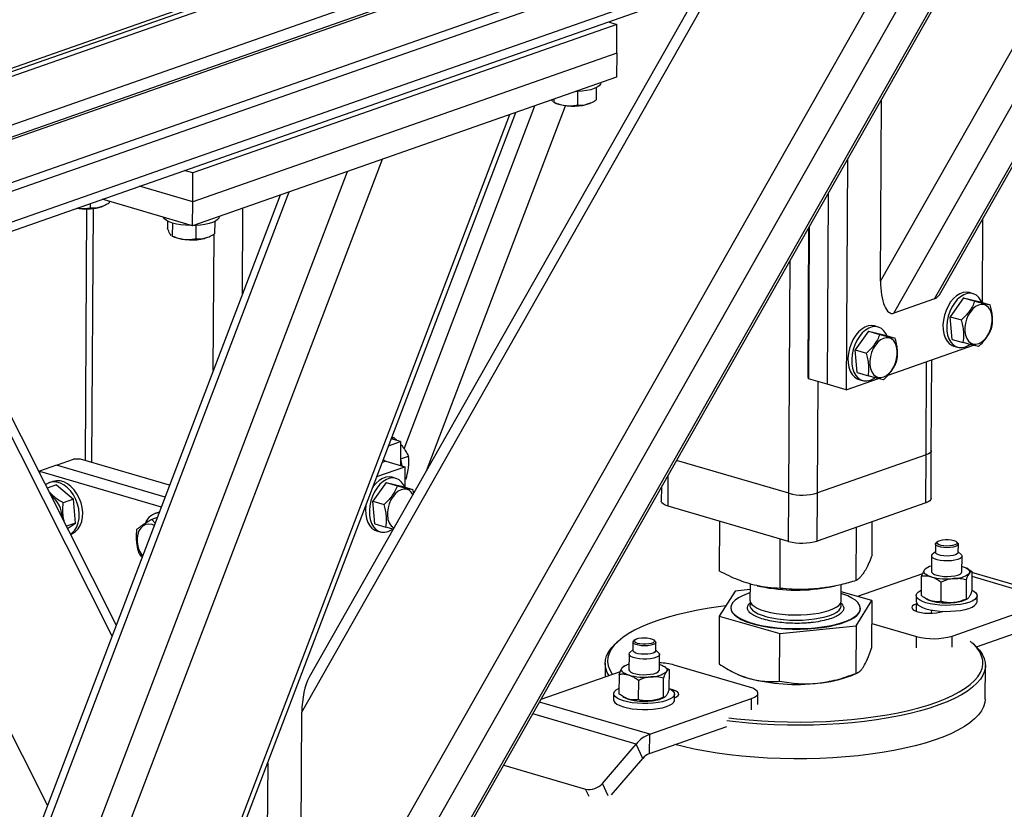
# Model space of a CAD drawing. Header units: millimetres. Extents: x 5 to 589, y 5 to 415.
# Tile 55 of 120: x 373 to 383, y 74 to 82. Entities that reach past the tile are written whole.
import ezdxf

# ---------------------------------------------------------------- set-up
doc = ezdxf.new("R2010")
doc.units = ezdxf.units.MM
doc.layers.add('TRAIT-FORT', color=4, linetype='Continuous', lineweight=25)

msp = doc.modelspace()

# ---------------------------------------------------------------- linework, layer by layer
at = {"layer": 'TRAIT-FORT', "color": 4, "linetype": 'Continuous', "lineweight": 25}
for p, q in [((369.6512, 80.2871), (405.4386, 92.8356)), ((405.6858, 92.8386), (369.6642, 80.2079)), ((407.098, 92.8553), (369.7386, 79.7556)), ((369.651, 80.2516), (405.4384, 92.8001)), ((407.0973, 92.7369), (369.7379, 79.6371)), ((369.7185, 79.6081), (406.7435, 92.5906)), ((369.7162, 79.1818), (406.7411, 92.1643)), ((369.7093, 79.0922), (406.6242, 92.0361)), ((404.3689, 90.9402), (369.5849, 78.7435)), ((369.578, 78.6539), (404.252, 90.812)), ((382.3446, 79.3115), (385.0486, 84.0785)), ((382.282, 79.2479), (385.0155, 84.0669)), ((381.8806, 79.1071), (384.6141, 83.9262)), ((381.7489, 79.4224), (384.2264, 83.7902)), ((376.5596, 72.0978), (382.9351, 83.3374)), ((376.6222, 72.1614), (382.9682, 83.349)), ((376.1583, 71.9571), (382.5337, 83.1967)), ((376.0265, 72.2724), (382.146, 83.0608)), ((376.0428, 75.1701), (380.1145, 82.3484)), ((379.9613, 82.2947), (376.116, 75.5156)), ((379.1497, 81.9555), (374.9689, 80.4895)), ((379.0648, 81.9804), (379.1497, 81.9555)), ((379.1481, 81.6713), (379.1497, 81.9555)), ((379.1481, 81.6713), (374.9673, 80.2053)), ((379.1481, 81.6713), (379.1468, 81.4344)), ((379.1468, 81.4344), (374.966, 79.9685)), ((378.9895, 81.3776), (378.9895, 81.3793)), ((378.7609, 81.2921), (378.7602, 81.1597)), ((378.9462, 81.3306), (378.9456, 81.2103)), ((378.516, 81.1932), (378.5041, 81.2091)), ((378.5232, 81.1883), (378.5496, 81.1764)), ((378.5283, 81.1866), (378.5236, 81.1891)), ((378.5284, 81.2176), (378.5283, 81.1866)), ((378.877, 81.1746), (378.8903, 81.1804)), ((381.7489, 79.4224), (381.7589, 81.2172)), ((371.1983, 62.8398), (378.1511, 81.0853)), ((371.199, 62.9697), (378.0948, 81.0656)), ((377.0521, 77.7685), (378.3415, 81.152)), ((377.2704, 77.5507), (378.6431, 81.1531)), ((371.2152, 65.8674), (376.839, 80.6252)), ((381.4218, 80.6228), (381.4091, 78.3508)), ((371.256, 66.7648), (376.4913, 80.5033)), ((374.9689, 80.4895), (374.884, 80.5144)), ((374.9673, 80.2053), (374.9689, 80.4895)), ((370.8309, 66.9504), (375.919, 80.3026)), ((374.9673, 80.2053), (374.4418, 80.3593)), ((381.2338, 80.2914), (381.2232, 78.4053)), ((375.829, 80.2711), (370.772, 67.0005)), ((373.9571, 80.1894), (373.9568, 80.1454)), ((374.966, 79.9685), (374.0732, 80.2301)), ((374.1423, 80.2098), (374.1422, 80.1959)), ((374.966, 79.9685), (374.9673, 80.2053)), ((373.9206, 80.1343), (373.9067, 77.6533)), ((373.9731, 77.6338), (373.9871, 80.1388)), ((374.0737, 80.1602), (374.087, 80.166)), ((375.456, 79.2924), (375.4608, 80.142)), ((374.7195, 80.0138), (374.7191, 79.9446)), ((374.7663, 79.9957), (374.7656, 79.8672)), ((375.1835, 80.0112), (375.1829, 79.8909)), ((375.2268, 80.0582), (375.2268, 80.0599)), ((382.7537, 80.0328), (382.7491, 79.2118)), ((374.9982, 79.9728), (374.9975, 79.8404)), ((381.0337, 78.4824), (381.0419, 79.9531)), ((381.0458, 79.96), (381.0374, 78.4598)), ((374.7605, 79.8689), (374.7869, 79.8571)), ((374.7656, 79.8672), (374.7609, 79.8697)), ((375.1143, 79.8552), (375.1276, 79.861)), ((375.1694, 78.5402), (375.1769, 79.8873)), ((374.1717, 75.9221), (372.3104, 79.612)), ((374.2136, 76.032), (372.393, 79.641)), ((380.845, 77.33), (380.8578, 79.6286)), ((382.282, 79.2479), (381.8806, 79.1071)), ((382.5661, 79.2583), (382.4344, 79.0722)), ((382.5661, 79.2583), (382.6775, 79.2257)), ((382.5661, 79.2583), (382.7168, 79.2209)), ((382.6624, 79.2986), (382.6252, 79.3095)), ((382.7168, 79.2209), (382.8282, 79.1882)), ((382.4344, 79.0722), (382.5458, 79.0396)), ((382.4534, 78.8486), (382.4344, 79.0722)), ((381.6296, 78.9299), (381.4979, 78.7438)), ((381.6296, 78.9299), (381.741, 78.8973)), ((381.6296, 78.9299), (381.7803, 78.8925)), ((381.7259, 78.9703), (381.6887, 78.9812)), ((381.7803, 78.8925), (381.8917, 78.8598)), ((382.4534, 78.8486), (382.5648, 78.816)), ((381.4979, 78.7438), (381.6093, 78.7112)), ((381.5169, 78.5203), (381.4979, 78.7438)), ((381.8249, 78.4966), (382.6638, 78.7908)), ((382.4706, 78.7817), (382.5077, 78.7708)), ((382.249, 77.7511), (382.254, 78.6471)), ((382.1977, 77.7086), (382.2028, 78.6292)), ((381.0374, 78.4598), (381.0337, 78.4824)), ((381.2232, 78.4053), (381.0374, 78.4598)), ((381.4091, 78.3508), (381.7273, 78.4624)), ((381.5169, 78.5203), (381.6283, 78.4876)), ((381.5341, 78.4534), (381.5712, 78.4425)), ((381.1274, 77.3333), (381.1336, 78.4316)), ((381.4091, 78.3508), (381.2232, 78.4053)), ((373.5357, 74.2531), (371.4967, 78.2951)), ((377.0168, 77.8398), (376.9247, 77.8669)), ((376.9266, 77.872), (376.9497, 77.8801)), ((376.9497, 77.8801), (376.9279, 77.8754)), ((376.9497, 77.8801), (376.9817, 77.8501)), ((376.8986, 77.7984), (377.0168, 77.8398)), ((377.0168, 77.8398), (377.0155, 77.6034)), ((373.6237, 77.607), (373.791, 77.6657)), ((373.8616, 77.6665), (373.791, 77.6657)), ((374.7385, 77.4095), (373.8616, 77.6665)), ((376.8489, 77.6681), (376.8488, 77.6522)), ((377.0158, 77.6697), (377.0944, 77.6973)), ((382.1977, 77.7086), (381.1274, 77.3333)), ((382.195, 77.2349), (382.1977, 77.7086)), ((382.2464, 77.2774), (382.249, 77.7511)), ((373.6237, 77.607), (373.4565, 77.5484)), ((374.6942, 77.2933), (373.6237, 77.607)), ((376.7828, 77.4946), (377.0577, 77.591)), ((376.8719, 77.6455), (376.8354, 77.6327)), ((376.8719, 77.6455), (376.8435, 77.6538)), ((376.8719, 77.6455), (377.0577, 77.591)), ((377.0577, 77.591), (377.0566, 77.3907)), ((380.845, 77.33), (379.738, 77.6544)), ((373.4565, 77.5484), (373.4564, 77.5329)), ((373.4565, 77.5484), (374.6573, 77.1965)), ((376.9699, 77.4776), (376.9327, 77.4885)), ((377.057, 77.4684), (377.0706, 77.4732)), ((379.653, 77.2048), (379.6547, 77.5075)), ((373.6232, 77.4126), (373.5331, 77.381)), ((373.5869, 77.4465), (373.5534, 77.4348)), ((373.6232, 77.4126), (373.7907, 77.2728)), ((376.8736, 77.4373), (376.7419, 77.2512)), ((376.8736, 77.4373), (376.985, 77.4046)), ((376.8736, 77.4373), (377.0243, 77.3998)), ((377.0243, 77.3998), (377.1357, 77.3672)), ((379.5876, 77.3892), (379.5868, 77.2529)), ((380.8423, 76.8563), (380.845, 77.33)), ((381.1248, 76.8596), (381.1274, 77.3333)), ((373.7907, 77.2728), (373.6904, 77.2377)), ((373.8119, 77.0356), (373.7907, 77.2728)), ((376.7419, 77.2512), (376.8533, 77.2185)), ((376.7608, 77.0276), (376.7419, 77.2512)), ((380.8423, 76.8563), (379.653, 77.2048)), ((382.195, 77.2349), (381.1248, 76.8596)), ((374.6172, 77.0913), (374.5635, 77.0724)), ((374.6275, 77.1415), (374.594, 77.1298)), ((373.8119, 77.0356), (373.723, 77.0044)), ((373.7337, 76.9834), (373.8119, 77.0356)), ((374.5635, 77.0724), (374.5957, 77.0348)), ((376.7608, 77.0276), (376.8723, 76.995)), ((380.1612, 76.563), (380.1639, 77.0551)), ((381.5096, 76.47), (381.5125, 76.9956)), ((381.665, 76.7184), (381.6668, 77.0497)), ((373.7629, 76.9254), (373.7688, 76.9275)), ((376.778, 76.9607), (376.8152, 76.9498)), ((380.7577, 76.3923), (380.7604, 76.8803)), ((382.2906, 76.8306), (382.2901, 76.7477)), ((382.3091, 76.8531), (382.2973, 76.8427)), ((382.509, 76.8415), (382.4973, 76.8521)), ((382.5151, 76.7464), (382.5156, 76.8293)), ((382.2524, 76.7124), (382.2516, 76.5584)), ((382.2901, 76.7539), (382.2613, 76.7285)), ((382.5437, 76.727), (382.5151, 76.7527)), ((382.5515, 76.5567), (382.5524, 76.7107)), ((382.1636, 76.5375), (381.5219, 76.3125)), ((382.1523, 76.321), (382.1533, 76.5105)), ((382.2032, 76.5926), (382.1956, 76.588)), ((382.6125, 76.5829), (382.6003, 76.5903)), ((382.6495, 76.5573), (382.6485, 76.3678)), ((382.6493, 76.5114), (383.4591, 76.2741)), ((383.5694, 76.279), (382.6495, 76.5486)), ((380.4619, 76.4374), (380.461, 76.2768)), ((380.5311, 76.4189), (380.5659, 76.4114)), ((381.2577, 76.4075), (381.3012, 76.4164)), ((381.361, 76.2718), (381.3619, 76.4299)), ((382.3441, 76.4531), (382.3431, 76.2636)), ((382.5922, 76.4765), (382.5912, 76.287)), ((380.3141, 76.3652), (380.1587, 76.1169)), ((380.4616, 76.3805), (380.3141, 76.3652)), ((381.6625, 76.2723), (381.3615, 76.3584)), ((382.1002, 76.3224), (382.0999, 76.2632)), ((382.6999, 76.2598), (382.7002, 76.3191)), ((380.2232, 76.22), (380.1747, 76.2138)), ((380.4448, 76.2314), (380.4693, 76.2576)), ((381.5071, 76.0239), (381.6625, 76.2723)), ((381.6625, 76.2723), (381.6599, 75.8023)), ((382.1022, 76.1662), (382.1026, 76.241)), ((382.1068, 76.2425), (382.1026, 76.241)), ((382.1893, 76.2954), (382.2015, 76.288)), ((382.4557, 75.9222), (383.4591, 76.2741)), ((382.5986, 76.2857), (382.6062, 76.2903)), ((380.1587, 76.1169), (380.1561, 75.6469)), ((380.1587, 76.1169), (380.7552, 75.9462)), ((380.2718, 76.2029), (380.2717, 76.1982)), ((381.5495, 76.191), (381.5495, 76.1957)), ((382.2494, 76.1792), (382.2493, 76.147)), ((382.3627, 76.1648), (382.367, 76.1662)), ((380.7552, 75.9462), (381.5071, 76.0239)), ((381.5071, 76.0239), (381.5044, 75.5539)), ((381.6612, 76.0474), (382.1026, 75.918)), ((382.6934, 75.8165), (383.458, 76.0846)), ((380.7525, 75.4762), (380.7552, 75.9462)), ((382.102, 75.8073), (382.1026, 75.918)), ((382.4551, 75.8115), (382.4557, 75.9222)), ((379.1676, 75.8762), (379.1439, 75.8553)), ((379.3073, 75.8619), (379.3068, 75.779)), ((379.3258, 75.8844), (379.314, 75.874)), ((379.5258, 75.8728), (379.514, 75.8834)), ((379.5318, 75.7777), (379.5323, 75.8606)), ((382.6734, 75.8356), (382.65, 75.8567)), ((379.2691, 75.7436), (379.2683, 75.5897)), ((379.3069, 75.7852), (379.2781, 75.7598)), ((379.5604, 75.7582), (379.5319, 75.784)), ((379.5683, 75.588), (379.5691, 75.742)), ((379.0325, 75.6532), (379.0318, 75.5167)), ((380.4572, 75.4184), (379.7139, 75.6363)), ((382.7806, 75.3007), (382.7825, 75.6322)), ((379.1804, 75.5688), (378.3997, 75.2951)), ((379.17, 75.5417), (379.169, 75.3523)), ((379.2199, 75.6238), (379.2123, 75.6193)), ((379.6292, 75.6142), (379.617, 75.6216)), ((379.6652, 75.3991), (379.6662, 75.5886)), ((380.3344, 75.5475), (380.3494, 75.5408)), ((381.4644, 75.5345), (381.5203, 75.559)), ((379.3609, 75.4843), (379.3598, 75.2949)), ((379.6079, 75.3183), (379.609, 75.5078)), ((379.117, 75.3537), (379.1166, 75.2945)), ((379.7166, 75.2911), (379.7169, 75.3503)), ((380.5393, 75.2476), (380.54, 75.3584)), ((379.4724, 74.9535), (378.3865, 75.2717)), ((379.206, 75.3267), (379.2182, 75.3192)), ((379.4724, 74.9535), (380.4758, 75.3053)), ((379.6153, 75.317), (379.623, 75.3216)), ((380.4752, 75.1946), (380.4758, 75.3053)), ((376.0265, 72.2724), (376.0428, 75.1701)), ((379.3383, 74.8558), (378.3199, 75.1543)), ((379.4714, 74.764), (380.233, 75.0311)), ((379.4714, 74.764), (379.4724, 74.9535)), ((379.0058, 74.4691), (379.3383, 74.8558)), ((379.4043, 74.7152), (379.3383, 74.8558)), ((375.7061, 74.6692), (375.6867, 71.2008)), ((379.0958, 74.3563), (379.4043, 74.7152)), ((378.0329, 74.6483), (378.8401, 74.4117)), ((379.0639, 74.3452), (379.0058, 74.4691)), ((378.8745, 74.3386), (378.8401, 74.4117))]:
    msp.add_line(p, q, dxfattribs=at)
at = {"layer": 'TRAIT-FORT', "color": 4, "linetype": 'Continuous', "lineweight": 25, "flags": 128}
for points in [[(378.9895, 81.3776), (378.9861, 81.364), (378.9741, 81.3488)], [(378.9741, 81.3488), (378.9537, 81.3345), (378.9256, 81.3217), (378.8908, 81.3107), (378.8503, 81.3019), (378.8054, 81.2956), (378.7576, 81.292), (378.7386, 81.2913)], [(378.877, 81.1746), (378.8746, 81.1735), (378.8458, 81.1638)], [(374.0737, 80.1602), (374.0713, 80.1592), (374.0424, 80.1494)], [(374.9549, 79.9717), (374.9457, 79.9718), (374.8967, 79.9738), (374.8495, 79.9785), (374.8056, 79.9859), (374.7663, 79.9957), (374.7331, 80.0075), (374.7068, 80.021), (374.6884, 80.0357), (374.6785, 80.0512), (374.678, 80.0529)], [(375.2114, 80.0294), (375.191, 80.0151), (375.1629, 80.0023), (375.1281, 79.9913), (375.0876, 79.9825), (375.0427, 79.9762), (374.9949, 79.9726), (374.9759, 79.9719)], [(375.2268, 80.0582), (375.2234, 80.0446), (375.2114, 80.0294)], [(375.1143, 79.8552), (375.1119, 79.8542), (375.0831, 79.8445)], [(382.6252, 79.3095), (382.5969, 79.314), (382.5645, 79.3106), (382.5315, 79.2987), (382.4991, 79.2786), (382.4682, 79.2511), (382.4399, 79.217), (382.415, 79.1773), (382.3944, 79.1335), (382.3788, 79.0868)], [(382.7493, 79.2113), (382.7387, 79.2334), (382.7181, 79.2625), (382.6933, 79.2842), (382.665, 79.2979), (382.6341, 79.3031), (382.6017, 79.2997), (382.5687, 79.2878), (382.5362, 79.2678), (382.5053, 79.2402), (382.477, 79.2061), (382.4522, 79.1665), (382.4316, 79.1226), (382.416, 79.0759)], [(382.581, 78.926), (382.5872, 78.8893), (382.599, 78.8573), (382.6158, 78.8314), (382.637, 78.8127), (382.6616, 78.802), (382.6885, 78.7999), (382.7167, 78.8063), (382.7447, 78.8211), (382.7714, 78.8435), (382.7957, 78.8726), (382.8165, 78.9072), (382.8328, 78.9456), (382.844, 78.9863), (382.8496, 79.0274), (382.8493, 79.0672), (382.8431, 79.1039), (382.8313, 79.1359), (382.8145, 79.1619), (382.7933, 79.1806), (382.7687, 79.1912), (382.7417, 79.1934), (382.7136, 79.1869), (382.6856, 79.1722), (382.6588, 79.1497), (382.6346, 79.1206), (382.6138, 79.0861), (382.5974, 79.0476), (382.5863, 79.0069), (382.5807, 78.9658), (382.581, 78.926)], [(382.3788, 79.0868), (382.3686, 79.0388), (382.3641, 78.991), (382.3656, 78.9449), (382.3729, 78.9021), (382.3859, 78.8639), (382.404, 78.8316), (382.4268, 78.8061), (382.4534, 78.7883), (382.4706, 78.7817)], [(382.416, 79.0759), (382.4057, 79.0279), (382.4013, 78.9801), (382.4028, 78.934), (382.4101, 78.8912), (382.423, 78.853), (382.4412, 78.8207), (382.4639, 78.7952), (382.4906, 78.7774), (382.5203, 78.7679), (382.5521, 78.767), (382.585, 78.7747), (382.6178, 78.7907), (382.6282, 78.7976)], [(381.6887, 78.9812), (381.6605, 78.9856), (381.628, 78.9822), (381.595, 78.9703), (381.5626, 78.9503), (381.5317, 78.9227), (381.5034, 78.8886), (381.4785, 78.849), (381.4579, 78.8051), (381.4423, 78.7584)], [(381.8128, 78.883), (381.8022, 78.9051), (381.7816, 78.9341), (381.7568, 78.9558), (381.7285, 78.9695), (381.6976, 78.9747), (381.6652, 78.9713), (381.6322, 78.9594), (381.5997, 78.9394), (381.5689, 78.9119), (381.5405, 78.8777), (381.5157, 78.8381), (381.4951, 78.7942), (381.4795, 78.7475)], [(381.6445, 78.5976), (381.6507, 78.5609), (381.6625, 78.5289), (381.6793, 78.503), (381.7005, 78.4843), (381.7251, 78.4736), (381.752, 78.4715), (381.7802, 78.4779), (381.8082, 78.4927), (381.835, 78.5151), (381.8592, 78.5443), (381.88, 78.5788), (381.8963, 78.6173), (381.9075, 78.6579), (381.9131, 78.6991), (381.9128, 78.7389), (381.9066, 78.7756), (381.8948, 78.8076), (381.878, 78.8335), (381.8568, 78.8522), (381.8322, 78.8629), (381.8053, 78.865), (381.7771, 78.8586), (381.7491, 78.8438), (381.7223, 78.8214), (381.6981, 78.7922), (381.6773, 78.7577), (381.661, 78.7192), (381.6498, 78.6786), (381.6442, 78.6374), (381.6445, 78.5976)], [(381.4423, 78.7584), (381.4321, 78.7104), (381.4276, 78.6626), (381.4291, 78.6165), (381.4364, 78.5737), (381.4494, 78.5356), (381.4675, 78.5032), (381.4903, 78.4777), (381.517, 78.46), (381.5341, 78.4534)], [(381.4795, 78.7475), (381.4692, 78.6995), (381.4648, 78.6517), (381.4663, 78.6057), (381.4736, 78.5629), (381.4865, 78.5247), (381.5047, 78.4923), (381.5275, 78.4668), (381.5541, 78.4491), (381.5838, 78.4396), (381.6156, 78.4386), (381.6485, 78.4463), (381.6813, 78.4624), (381.6917, 78.4692)], [(377.0147, 77.6663), (377.0255, 77.6185), (377.028, 77.5997)], [(382.249, 77.7511), (382.247, 77.742), (382.2376, 77.7299), (382.2209, 77.7186), (382.1977, 77.7086)], [(382.249, 77.7511), (382.247, 77.742), (382.2376, 77.7299), (382.2209, 77.7186), (382.1977, 77.7086)], [(377.0568, 77.3903), (377.0461, 77.4124), (377.0256, 77.4414), (377.0008, 77.4631), (376.9725, 77.4768), (376.9416, 77.4821), (376.9091, 77.4787), (376.8762, 77.4668), (376.8437, 77.4467), (376.8128, 77.4192), (376.7845, 77.3851), (376.7597, 77.3454), (376.7391, 77.3016), (376.7234, 77.2549)], [(376.9327, 77.4885), (376.9044, 77.493), (376.872, 77.4896), (376.839, 77.4777), (376.8065, 77.4576), (376.7757, 77.4301), (376.7473, 77.396), (376.7419, 77.3881)], [(373.7615, 76.9281), (373.7789, 76.9406), (373.8042, 76.9672), (373.8244, 77.0005), (373.8388, 77.0395), (373.847, 77.0828), (373.8486, 77.129), (373.8437, 77.1768), (373.8324, 77.2245), (373.815, 77.2706), (373.7921, 77.3137), (373.7645, 77.3523), (373.7331, 77.3852), (373.6987, 77.4114), (373.6627, 77.43), (373.626, 77.4404), (373.59, 77.4423), (373.5557, 77.4356), (373.5242, 77.4205), (373.516, 77.4148)], [(373.7688, 76.9275), (373.7827, 76.9332), (373.8124, 76.9523), (373.8377, 76.979), (373.8579, 77.0123), (373.8723, 77.0512), (373.8804, 77.0945), (373.8821, 77.1408), (373.8771, 77.1885), (373.8658, 77.2362), (373.8484, 77.2824), (373.8256, 77.3254), (373.798, 77.364), (373.7665, 77.397), (373.7322, 77.4231), (373.6961, 77.4417), (373.6595, 77.4521), (373.6234, 77.454), (373.5891, 77.4473), (373.5869, 77.4465)], [(377.1378, 77.317), (377.122, 77.3408), (377.1008, 77.3595), (377.0762, 77.3702), (377.0492, 77.3724), (377.0211, 77.3659), (376.9931, 77.3512), (376.9663, 77.3287), (376.942, 77.2996), (376.9213, 77.265), (376.9049, 77.2266), (376.8937, 77.1859), (376.8882, 77.1448), (376.8885, 77.105)], [(382.2464, 77.2774), (382.2443, 77.2683), (382.2349, 77.2562), (382.2183, 77.2449), (382.195, 77.2349)], [(376.6753, 77.2124), (376.6716, 77.1699), (376.6731, 77.1239), (376.6804, 77.0811), (376.6933, 77.0429), (376.7115, 77.0106), (376.7343, 76.9851), (376.7609, 76.9673), (376.778, 76.9607)], [(376.7234, 77.2549), (376.7132, 77.2068), (376.7088, 77.159), (376.7102, 77.113), (376.7176, 77.0702), (376.7305, 77.032), (376.7487, 76.9997), (376.7714, 76.9742), (376.7981, 76.9564), (376.8278, 76.9469), (376.8596, 76.946), (376.8924, 76.9537), (376.9253, 76.9697), (376.9357, 76.9766)], [(379.653, 77.2048), (379.6266, 77.2142), (379.6063, 77.2251), (379.593, 77.2369), (379.5871, 77.2494), (379.5868, 77.2529)], [(374.6376, 77.1446), (374.6298, 77.1423), (374.6275, 77.1415)], [(374.5876, 77.0136), (374.5662, 77.0213), (374.535, 77.0255), (374.5053, 77.0211), (374.4783, 77.0083), (374.4553, 76.9877), (374.4371, 76.9602), (374.4247, 76.9269), (374.4186, 76.8894), (374.4189, 76.8493)], [(382.4365, 76.7954), (382.4048, 76.7939), (382.3731, 76.7954), (382.3438, 76.7997), (382.3192, 76.8064), (382.3015, 76.815), (382.292, 76.8248), (382.2915, 76.8351), (382.2973, 76.8427)], [(382.4328, 76.8111), (382.4034, 76.8098), (382.3739, 76.8113), (382.347, 76.8156), (382.3251, 76.8222), (382.3101, 76.8305), (382.3034, 76.8398), (382.3056, 76.8493), (382.3164, 76.8582), (382.335, 76.8655), (382.3596, 76.8708), (382.388, 76.8735), (382.4178, 76.8734), (382.4463, 76.8704), (382.471, 76.865), (382.4896, 76.8574), (382.5006, 76.8485), (382.5029, 76.839), (382.4963, 76.8297), (382.4815, 76.8215), (382.4596, 76.8151), (382.4328, 76.8111)], [(382.509, 76.8415), (382.5142, 76.8351), (382.5147, 76.8248), (382.5061, 76.815), (382.4892, 76.8064), (382.4654, 76.7997), (382.4365, 76.7954)], [(382.4469, 76.6655), (382.4099, 76.6635), (382.3724, 76.6646), (382.3368, 76.6687), (382.3053, 76.6754), (382.2799, 76.6844), (382.2623, 76.6951), (382.2534, 76.7069), (382.2539, 76.7189), (382.2613, 76.7285)], [(382.436, 76.7125), (382.4044, 76.711), (382.3726, 76.7125), (382.3433, 76.7168), (382.3188, 76.7235), (382.301, 76.7321), (382.2915, 76.7419), (382.2901, 76.7477)], [(382.5151, 76.7464), (382.5142, 76.7419), (382.5057, 76.7321), (382.4888, 76.7235), (382.4649, 76.7168), (382.436, 76.7125)], [(382.5437, 76.727), (382.5482, 76.7221), (382.5524, 76.7102), (382.5472, 76.6983), (382.5329, 76.6872), (382.5104, 76.6777), (382.4812, 76.6703), (382.4469, 76.6655)], [(382.5542, 76.6097), (382.5745, 76.6028), (382.5918, 76.5951), (382.6059, 76.5867), (382.6164, 76.5779), (382.6233, 76.5687), (382.6264, 76.5593), (382.6256, 76.5499), (382.621, 76.5406)], [(382.2489, 76.5054), (382.2286, 76.5124), (382.2113, 76.5201), (382.1972, 76.5284), (382.1867, 76.5373), (382.1798, 76.5465), (382.1767, 76.5559), (382.1775, 76.5653), (382.1821, 76.5746)], [(382.2516, 76.5584), (382.2525, 76.5529), (382.2614, 76.5412), (382.2791, 76.5305), (382.3045, 76.5215), (382.3359, 76.5147), (382.3716, 76.5107), (382.409, 76.5096), (382.4461, 76.5115)], [(382.4461, 76.5115), (382.4803, 76.5163), (382.5096, 76.5237), (382.5321, 76.5333), (382.5463, 76.5443), (382.5515, 76.5562), (382.5515, 76.5567)], [(380.4614, 76.347), (380.4348, 76.3381), (380.3877, 76.3194), (380.348, 76.299), (380.3161, 76.2772), (380.2926, 76.2543), (380.2778, 76.2306), (380.2719, 76.2065), (380.2749, 76.1822), (380.2869, 76.1583), (380.3076, 76.1348), (380.3367, 76.1123), (380.374, 76.0911), (380.4187, 76.0713), (380.4704, 76.0533), (380.5283, 76.0374), (380.5915, 76.0238), (380.6592, 76.0126), (380.7304, 76.004), (380.8042, 75.9982), (380.8794, 75.9952), (380.9551, 75.9951), (381.0302, 75.9978), (381.1035, 76.0034), (381.1742, 76.0117), (381.2412, 76.0227), (381.3035, 76.0361), (381.3604, 76.0518), (381.4109, 76.0696), (381.4544, 76.0892), (381.4902, 76.1104), (381.5179, 76.1328), (381.5371, 76.1561), (381.5371, 76.1561)], [(381.5371, 76.1561), (381.5475, 76.1801), (381.549, 76.2043), (381.5415, 76.2284), (381.5251, 76.2522), (381.5001, 76.2752), (381.4669, 76.2971), (381.4258, 76.3177), (381.3775, 76.3366), (381.3614, 76.3419)], [(382.6485, 76.3734), (382.6669, 76.3634), (382.6867, 76.3478), (382.6978, 76.3314), (382.6999, 76.3146), (382.6928, 76.2981), (382.6769, 76.2822), (382.6526, 76.2675), (382.6206, 76.2545), (382.5819, 76.2434), (382.5377, 76.2347), (382.4893, 76.2286), (382.4382, 76.2253), (382.3859, 76.2249), (382.3341, 76.2274), (382.2843, 76.2328), (382.238, 76.2408), (382.1966, 76.2512), (382.1615, 76.2638), (382.1336, 76.2781), (382.1137, 76.2937), (382.1026, 76.3101), (382.1006, 76.3268), (382.1076, 76.3434), (382.1235, 76.3592), (382.1479, 76.3739), (382.1526, 76.3762)], [(380.1747, 76.2138), (380.0592, 76.1969), (379.9478, 76.1774), (379.841, 76.1556), (379.7393, 76.1314), (379.6431, 76.105), (379.553, 76.0765), (379.4693, 76.046), (379.3924, 76.0137), (379.3228, 75.9798), (379.2607, 75.9444), (379.2065, 75.9077), (379.1604, 75.8698), (379.1226, 75.8309), (379.0934, 75.7913), (379.0727, 75.7511), (379.0608, 75.7104), (379.0578, 75.6696), (379.0635, 75.6287), (379.078, 75.588), (379.1012, 75.5477), (379.105, 75.5424)], [(380.461, 76.2768), (380.4611, 76.2748), (380.4662, 76.2547), (380.48, 76.235), (380.5022, 76.2161), (380.5324, 76.1983), (380.5699, 76.1821), (380.6141, 76.1675), (380.664, 76.1551), (380.7188, 76.145), (380.7773, 76.1374), (380.8384, 76.1325), (380.9009, 76.1303), (380.9636, 76.131), (381.0253, 76.1344), (381.0848, 76.1405), (381.1408, 76.1493), (381.1924, 76.1605), (381.2386, 76.1739), (381.2783, 76.1892), (381.3109, 76.2062), (381.3358, 76.2246), (381.3523, 76.2439)], [(380.4691, 76.2528), (380.4627, 76.2385), (380.4613, 76.2184), (380.4686, 76.1985), (380.4845, 76.1789), (380.5088, 76.1603), (380.5408, 76.1428), (380.5801, 76.127), (380.6258, 76.113), (380.677, 76.1011), (380.7328, 76.0916), (380.7921, 76.0847), (380.8536, 76.0804), (380.9163, 76.079), (380.9789, 76.0803), (381.0401, 76.0844), (381.0989, 76.0912), (381.1539, 76.1006), (381.2042, 76.1123), (381.2489, 76.1263), (381.2869, 76.1421), (381.3176, 76.1594), (381.3404, 76.178), (381.3548, 76.1975), (381.3606, 76.2175), (381.3577, 76.2376), (381.3527, 76.2479)], [(381.3523, 76.2439), (381.3603, 76.2637), (381.361, 76.2718)], [(382.1026, 76.241), (382.0798, 76.2309), (382.0647, 76.2194), (382.058, 76.2071), (382.06, 76.1946), (382.0708, 76.1824), (382.0896, 76.1713), (382.1156, 76.1618), (382.1475, 76.1544), (382.1836, 76.1494), (382.2222, 76.147), (382.2614, 76.1475), (382.2991, 76.1507), (382.3334, 76.1566), (382.3627, 76.1648)], [(382.0999, 76.2632), (382.1023, 76.2509), (382.1134, 76.2345), (382.1332, 76.2189), (382.1611, 76.2046), (382.1963, 76.192), (382.2377, 76.1816), (382.284, 76.1735), (382.3338, 76.1682), (382.3856, 76.1657), (382.4378, 76.1661), (382.4889, 76.1694), (382.5373, 76.1755), (382.5815, 76.1842), (382.6202, 76.1953), (382.6522, 76.2083), (382.6766, 76.223), (382.6925, 76.2389), (382.6995, 76.2554), (382.6999, 76.2598)], [(380.2717, 76.1982), (380.2749, 76.1775), (380.2868, 76.1535), (380.3075, 76.1301), (380.3367, 76.1076), (380.3739, 76.0863), (380.4187, 76.0666), (380.4704, 76.0486), (380.5282, 76.0327), (380.5914, 76.019), (380.6591, 76.0079), (380.7304, 75.9993), (380.8041, 75.9935), (380.8794, 75.9905), (380.9551, 75.9904), (381.0301, 75.9931), (381.1035, 75.9987), (381.1742, 76.007), (381.2412, 76.0179), (381.3035, 76.0314), (381.3603, 76.0471), (381.4108, 76.0649), (381.4543, 76.0845), (381.4902, 76.1056), (381.5179, 76.1281), (381.5371, 76.1514)], [(381.5371, 76.1514), (381.5475, 76.1753), (381.5495, 76.191)], [(379.0713, 75.5306), (379.0532, 75.5633), (379.0384, 75.6045), (379.0326, 75.6459), (379.0358, 75.6873), (379.0478, 75.7285), (379.0687, 75.7693), (379.0984, 75.8095), (379.1367, 75.8488), (379.1439, 75.8553)], [(379.5258, 75.8728), (379.5309, 75.8664), (379.5314, 75.8561), (379.5229, 75.8463), (379.506, 75.8376), (379.4821, 75.8309), (379.4532, 75.8267), (379.4216, 75.8252), (379.3898, 75.8267), (379.3605, 75.8309), (379.3359, 75.8376), (379.3182, 75.8463), (379.3087, 75.8561), (379.3082, 75.8664), (379.314, 75.874)], [(379.3902, 75.9038), (379.4197, 75.9051), (379.4491, 75.9035), (379.476, 75.8993), (379.4979, 75.8927), (379.5129, 75.8844), (379.5196, 75.875), (379.5174, 75.8655), (379.5066, 75.8567), (379.488, 75.8493), (379.4634, 75.844), (379.435, 75.8414), (379.4052, 75.8415), (379.3767, 75.8444), (379.352, 75.8499), (379.3334, 75.8574), (379.3224, 75.8664), (379.3201, 75.8759), (379.3267, 75.8852), (379.3416, 75.8934), (379.3634, 75.8998), (379.3902, 75.9038)], [(382.6734, 75.8356), (382.6867, 75.8232), (382.7232, 75.7833), (382.7512, 75.7427), (382.7703, 75.7016), (382.7806, 75.6602), (382.7819, 75.6188), (382.7743, 75.5775), (382.7579, 75.5365), (382.7325, 75.496), (382.6985, 75.4562), (382.656, 75.4173), (382.6051, 75.3794), (382.5462, 75.3429), (382.4794, 75.3077), (382.4051, 75.2741), (382.3238, 75.2423), (382.2356, 75.2124), (382.1411, 75.1846), (382.0408, 75.1589), (381.935, 75.1356), (381.8244, 75.1146), (381.7094, 75.0962), (381.5905, 75.0804), (381.4684, 75.0673), (381.3436, 75.0569), (381.2168, 75.0493), (381.0885, 75.0445), (380.9593, 75.0426), (380.8299, 75.0435), (380.7008, 75.0473), (380.5727, 75.0539), (380.4462, 75.0634), (380.322, 75.0756), (380.2333, 75.0861)], [(380.2513, 75.1161), (380.3299, 75.1068), (380.4525, 75.0948), (380.5773, 75.0855), (380.7037, 75.0789), (380.831, 75.0752), (380.9587, 75.0743), (381.0862, 75.0762), (381.2128, 75.0809), (381.338, 75.0884), (381.4611, 75.0986), (381.5815, 75.1116), (381.6988, 75.1272), (381.8123, 75.1454), (381.9215, 75.166), (382.0258, 75.1891), (382.1248, 75.2144), (382.218, 75.2419), (382.305, 75.2714), (382.3853, 75.3027), (382.4586, 75.3358), (382.5245, 75.3705), (382.5826, 75.4066), (382.6328, 75.444), (382.6748, 75.4824), (382.7083, 75.5216), (382.7333, 75.5616), (382.7496, 75.6021), (382.7571, 75.6428), (382.7557, 75.6837), (382.7456, 75.7245), (382.7267, 75.765), (382.6992, 75.8051), (382.6631, 75.8445), (382.6309, 75.8731)], [(379.5604, 75.7582), (379.5682, 75.7475), (379.5677, 75.7354), (379.5579, 75.7239), (379.5393, 75.7135), (379.5133, 75.705), (379.4813, 75.6988), (379.4454, 75.6954), (379.4078, 75.695), (379.371, 75.6976), (379.3371, 75.703), (379.3085, 75.7109), (379.2868, 75.7209), (379.2734, 75.7322), (379.2692, 75.7442), (379.2743, 75.7561), (379.2781, 75.7598)], [(379.5318, 75.7777), (379.5309, 75.7732), (379.5224, 75.7634), (379.5055, 75.7548), (379.4816, 75.748), (379.4527, 75.7438), (379.4211, 75.7423), (379.3893, 75.7438), (379.36, 75.748), (379.3355, 75.7547), (379.3178, 75.7634), (379.3082, 75.7732), (379.3068, 75.779)], [(379.571, 75.641), (379.5912, 75.6341), (379.6085, 75.6263), (379.6226, 75.618), (379.6331, 75.6091), (379.64, 75.6), (379.6431, 75.5906), (379.6423, 75.5812), (379.6377, 75.5719)], [(379.2656, 75.5367), (379.2453, 75.5437), (379.228, 75.5514), (379.214, 75.5597), (379.2034, 75.5686), (379.1965, 75.5778), (379.1935, 75.5871), (379.1942, 75.5966), (379.1988, 75.6058)], [(379.2683, 75.5897), (379.2725, 75.5782), (379.2859, 75.5669), (379.3076, 75.557), (379.3363, 75.5491), (379.3701, 75.5436), (379.4069, 75.541), (379.4445, 75.5415), (379.4804, 75.5448), (379.5124, 75.551), (379.5385, 75.5595), (379.557, 75.5699), (379.5668, 75.5815), (379.5683, 75.588)], [(380.3494, 75.5408), (380.3971, 75.5216), (380.454, 75.5034)], [(379.506, 75.2599), (379.4549, 75.2566), (379.4026, 75.2562), (379.3508, 75.2587), (379.301, 75.264), (379.2547, 75.2721), (379.2134, 75.2825), (379.1782, 75.2951), (379.1503, 75.3094), (379.1305, 75.325), (379.1194, 75.3414), (379.1173, 75.3581), (379.1243, 75.3746), (379.1403, 75.3905), (379.1646, 75.4052), (379.1693, 75.4074)], [(379.6652, 75.4047), (379.6836, 75.3947), (379.7034, 75.3791), (379.7145, 75.3627), (379.7166, 75.3459), (379.7096, 75.3294), (379.6936, 75.3135), (379.6693, 75.2988), (379.6373, 75.2857), (379.5986, 75.2747), (379.5544, 75.266), (379.506, 75.2599)], [(379.7167, 75.3143), (379.7367, 75.3234), (379.7518, 75.3349), (379.7585, 75.3472), (379.7565, 75.3598), (379.7458, 75.3719), (379.7269, 75.383), (379.7009, 75.3925), (379.678, 75.3982)], [(380.4758, 75.3053), (380.5049, 75.3178), (380.5256, 75.3319), (380.5374, 75.3471), (380.5396, 75.3627), (380.5323, 75.3783), (380.5156, 75.3931), (380.4902, 75.4067), (380.4572, 75.4184)], [(379.1166, 75.2945), (379.119, 75.2822), (379.1301, 75.2657), (379.15, 75.2502), (379.1779, 75.2359), (379.213, 75.2233), (379.2544, 75.2128), (379.3007, 75.2048), (379.3505, 75.1995), (379.4023, 75.197), (379.4546, 75.1974), (379.5057, 75.2007)], [(379.5057, 75.2007), (379.554, 75.2068), (379.5983, 75.2155), (379.637, 75.2265), (379.669, 75.2396), (379.6933, 75.2543), (379.7092, 75.2702), (379.7163, 75.2867), (379.7166, 75.2911)], [(382.7806, 75.3007), (382.7774, 75.2665), (382.7653, 75.2254), (382.7444, 75.1846), (382.7148, 75.1444), (382.6765, 75.105), (382.6297, 75.0666), (382.5748, 75.0294), (382.5119, 74.9935), (382.4413, 74.9591), (382.3635, 74.9264), (382.2786, 74.8956), (382.1873, 74.8667), (382.0898, 74.8399), (381.9867, 74.8154), (381.8784, 74.7932), (381.7655, 74.7735), (381.6485, 74.7564)], [(381.6485, 74.7564), (381.528, 74.7419), (381.4045, 74.7301), (381.2786, 74.7211), (381.1509, 74.7149), (381.0221, 74.7116), (380.8927, 74.7111), (380.7634, 74.7135), (380.6347, 74.7187), (380.5074, 74.7267), (380.3819, 74.7375), (380.259, 74.7511), (380.1391, 74.7673), (380.0229, 74.7861), (379.9109, 74.8074), (379.8036, 74.8312), (379.7216, 74.8518)]]:
    msp.add_lwpolyline(points, dxfattribs=at)
at = {"layer": 'TRAIT-FORT', "color": 4, "linetype": 'Continuous', "lineweight": 25}
for centre, radius, start, end in [((378.7186, 81.6605), 0.5127, 250.76213, 284.367), ((373.9119, 80.691), 0.557, 260.55168, 283.54882), ((374.9559, 80.3411), 0.5127, 250.76213, 284.367), ((373.4173, 77.0953), 0.2601, 359.91384, 53.62309), ((380.9802, 77.8391), 0.5268, 255.12709, 286.22925), ((374.6456, 76.9841), 0.1538, 94.00446, 160.81217), ((377.0229, 77.1015), 0.1345, 178.51757, 237.70659), ((374.6974, 76.8747), 0.2796, 185.22174, 216.21058), ((380.9775, 77.3654), 0.5268, 255.12709, 286.22925), ((382.2792, 76.4776), 0.1373, 101.51098, 135.05403), ((382.405, 77.0963), 0.6111, 255.20048, 275.95239), ((382.4728, 76.725), 0.2366, 268.91235, 308.7882), ((380.9216, 78.1636), 1.788, 258.52321, 280.83558), ((382.3, 76.4579), 0.1965, 239.88825, 254.49924), ((382.4036, 76.8594), 0.6111, 255.20048, 275.95239), ((382.4499, 76.5884), 0.3372, 272.90794, 296.16665), ((382.2716, 76.5545), 0.6585, 255.12709, 286.22925), ((379.296, 75.5089), 0.1373, 101.51098, 135.05403), ((379.5536, 75.0395), 0.6179, 74.97004, 88.60694), ((379.4217, 76.1275), 0.6111, 255.20048, 275.95239), ((379.4895, 75.7563), 0.2366, 268.91235, 308.7882), ((381.042, 76.5969), 1.1433, 274.32214, 291.68385), ((380.9194, 77.3418), 1.8964, 255.79366, 276.3202), ((379.3168, 75.4892), 0.1965, 239.88825, 254.49924), ((379.4204, 75.8907), 0.6111, 255.20048, 275.95239), ((379.4666, 75.6197), 0.3372, 272.90794, 296.16665), ((379.5898, 74.6515), 0.3241, 111.24726, 140.90572), ((379.5301, 74.613), 0.162, 111.24726, 140.90572), ((378.8737, 74.5826), 0.1741, 258.87823, 319.32706)]:
    msp.add_arc(centre, radius, start, end, dxfattribs=at)
for centre, start_param, end_param in [((381.8827, 79.4693), 1.721443, 3.29224), ((382.284, 79.6101), 3.29224, 3.777133), ((376.1765, 75.217), 0.635541, 1.721443)]:
    msp.add_ellipse(centre, major_axis=(0.0221, 0.3651), ratio=0.361403, start_param=start_param, end_param=end_param, dxfattribs=at)
for points, knots in [([(378.5283, 81.1866), (378.5484, 81.1791), (378.589, 81.1639), (378.6493, 81.153), (378.7069, 81.152), (378.7423, 81.1572), (378.7602, 81.1597)], [0, 0, 0, 0, 0.264605, 0.534948, 0.765343, 1, 1, 1, 1]), ([(378.7602, 81.1597), (378.7837, 81.159), (378.8227, 81.1577), (378.8793, 81.1742), (378.9174, 81.1929), (378.9393, 81.2064), (378.9456, 81.2103)], [0, 0, 0, 0, 0.385549, 0.637642, 0.896546, 1, 1, 1, 1]), ([(373.9568, 80.1454), (373.9804, 80.1446), (374.0193, 80.1433), (374.0759, 80.1598), (374.114, 80.1785), (374.136, 80.192), (374.1422, 80.1959)], [0, 0, 0, 0, 0.385549, 0.637642, 0.896546, 1, 1, 1, 1]), ([(373.8274, 80.1439), (373.8346, 80.1424), (373.8598, 80.1373), (373.9036, 80.138), (373.939, 80.1429), (373.9568, 80.1454)], [0, 0, 0, 0, 0.165684, 0.57902, 1, 1, 1, 1]), ([(374.7533, 79.8738), (374.7491, 79.8787), (374.7412, 79.8876), (374.7297, 79.9131), (374.7226, 79.934), (374.7191, 79.9446)], [0, 0, 0, 0, 0.3676158, 0.6809105, 1, 1, 1, 1]), ([(374.7656, 79.8672), (374.7857, 79.8597), (374.8263, 79.8445), (374.8866, 79.8337), (374.9442, 79.8326), (374.9796, 79.8378), (374.9975, 79.8404)], [0, 0, 0, 0, 0.264605, 0.534948, 0.765343, 1, 1, 1, 1]), ([(374.9975, 79.8404), (375.021, 79.8396), (375.06, 79.8384), (375.1166, 79.8549), (375.1547, 79.8735), (375.1766, 79.887), (375.1829, 79.8909)], [0, 0, 0, 0, 0.385549, 0.637642, 0.896546, 1, 1, 1, 1]), ([(382.6775, 79.2257), (382.6701, 79.2083), (382.6553, 79.1733), (382.624, 79.124), (382.5869, 79.079), (382.5596, 79.0528), (382.5458, 79.0396)], [0, 0, 0, 0, 0.264605, 0.534948, 0.765343, 1, 1, 1, 1]), ([(382.6775, 79.2257), (382.6946, 79.2212), (382.7293, 79.2122), (382.7715, 79.2016), (382.8045, 79.1936), (382.8203, 79.19), (382.8282, 79.1882)], [0, 0, 0, 0, 0.264605, 0.534948, 0.765343, 1, 1, 1, 1]), ([(382.8472, 78.9646), (382.8504, 78.9914), (382.8557, 79.0357), (382.8491, 79.1042), (382.8387, 79.152), (382.8305, 79.1802), (382.8282, 79.1882)], [0, 0, 0, 0, 0.385549, 0.637642, 0.896546, 1, 1, 1, 1]), ([(382.5648, 78.816), (382.568, 78.8428), (382.5733, 78.8871), (382.5667, 78.9556), (382.5563, 79.0034), (382.5481, 79.0315), (382.5458, 79.0396)], [0, 0, 0, 0, 0.385549, 0.637642, 0.896546, 1, 1, 1, 1]), ([(382.7155, 78.7785), (382.731, 78.7935), (382.7623, 78.8237), (382.7996, 78.8712), (382.8279, 78.9188), (382.8407, 78.9492), (382.8472, 78.9646)], [0, 0, 0, 0, 0.264605, 0.534948, 0.765343, 1, 1, 1, 1]), ([(381.741, 78.8973), (381.7336, 78.8799), (381.7188, 78.8449), (381.6875, 78.7956), (381.6504, 78.7507), (381.6231, 78.7244), (381.6093, 78.7112)], [0, 0, 0, 0, 0.264605, 0.534948, 0.765343, 1, 1, 1, 1]), ([(381.741, 78.8973), (381.7582, 78.8929), (381.7928, 78.8839), (381.835, 78.8732), (381.868, 78.8652), (381.8838, 78.8616), (381.8917, 78.8598)], [0, 0, 0, 0, 0.264605, 0.534948, 0.765343, 1, 1, 1, 1]), ([(381.9107, 78.6363), (381.9139, 78.663), (381.9192, 78.7074), (381.9126, 78.7758), (381.9022, 78.8237), (381.894, 78.8518), (381.8917, 78.8598)], [0, 0, 0, 0, 0.385549, 0.637642, 0.896546, 1, 1, 1, 1]), ([(382.7155, 78.7785), (382.7065, 78.7806), (382.6882, 78.7847), (382.6521, 78.7936), (382.6102, 78.8042), (382.58, 78.812), (382.5648, 78.816)], [0, 0, 0, 0, 0.2646049, 0.5349477, 0.7653431, 1, 1, 1, 1]), ([(381.6283, 78.4876), (381.6315, 78.5144), (381.6368, 78.5587), (381.6302, 78.6272), (381.6198, 78.675), (381.6116, 78.7032), (381.6093, 78.7112)], [0, 0, 0, 0, 0.385549, 0.637642, 0.896546, 1, 1, 1, 1]), ([(381.779, 78.4501), (381.7945, 78.4651), (381.8258, 78.4953), (381.8631, 78.5428), (381.8914, 78.5904), (381.9042, 78.6209), (381.9107, 78.6363)], [0, 0, 0, 0, 0.264605, 0.534948, 0.765343, 1, 1, 1, 1]), ([(381.779, 78.4501), (381.77, 78.4522), (381.7518, 78.4564), (381.7156, 78.4652), (381.6737, 78.4758), (381.6435, 78.4837), (381.6283, 78.4876)], [0, 0, 0, 0, 0.2646049, 0.5349477, 0.7653431, 1, 1, 1, 1]), ([(377.0167, 77.8132), (377.0246, 77.8045), (377.045, 77.7819), (377.0708, 77.7425), (377.0865, 77.7125), (377.0944, 77.6973)], [0, 0, 0, 0, 0.240127, 0.616582, 1, 1, 1, 1]), ([(377.0706, 77.4732), (377.0787, 77.5035), (377.0921, 77.5536), (377.0986, 77.6217), (377.0976, 77.6657), (377.0951, 77.6902), (377.0944, 77.6973)], [0, 0, 0, 0, 0.385549, 0.637642, 0.896546, 1, 1, 1, 1]), ([(376.985, 77.4046), (376.9776, 77.3873), (376.9628, 77.3522), (376.9315, 77.303), (376.8944, 77.258), (376.8671, 77.2318), (376.8533, 77.2185)], [0, 0, 0, 0, 0.264605, 0.534948, 0.765343, 1, 1, 1, 1]), ([(376.985, 77.4046), (377.0021, 77.4002), (377.0368, 77.3912), (377.079, 77.3806), (377.112, 77.3726), (377.1277, 77.369), (377.1357, 77.3672)], [0, 0, 0, 0, 0.264605, 0.534948, 0.765343, 1, 1, 1, 1]), ([(373.5521, 77.3433), (373.5537, 77.3414), (373.5669, 77.3257), (373.5969, 77.2996), (373.6421, 77.2663), (373.6742, 77.2473), (373.6904, 77.2377)], [0, 0, 0, 0, 0.0504, 0.399488, 0.696992, 1, 1, 1, 1]), ([(377.1453, 77.3302), (377.1444, 77.3345), (377.1419, 77.3468), (377.1381, 77.3591), (377.1357, 77.3672)], [0, 0, 0, 0, 0.348891, 1, 1, 1, 1]), ([(373.7003, 77.0496), (373.697, 77.062), (373.6889, 77.0931), (373.6855, 77.1486), (373.6867, 77.1992), (373.6896, 77.2291), (373.6904, 77.2377)], [0, 0, 0, 0, 0.214283, 0.536641, 0.86771, 1, 1, 1, 1]), ([(376.8723, 76.995), (376.8755, 77.0218), (376.8808, 77.0661), (376.8742, 77.1346), (376.8638, 77.1824), (376.8556, 77.2105), (376.8533, 77.2185)], [0, 0, 0, 0, 0.385549, 0.637642, 0.896546, 1, 1, 1, 1]), ([(374.5635, 77.0724), (374.5472, 77.0627), (374.5141, 77.043), (374.4734, 77.0166), (374.441, 76.9938), (374.4252, 76.9812), (374.4173, 76.9749)], [0, 0, 0, 0, 0.264605, 0.534948, 0.765343, 1, 1, 1, 1]), ([(376.9446, 76.9764), (376.9356, 76.9787), (376.9137, 76.9842), (376.8876, 76.991), (376.8723, 76.995)], [0, 0, 0, 0, 0.408256, 1, 1, 1, 1]), ([(374.4385, 76.7376), (374.4307, 76.766), (374.4179, 76.813), (374.4122, 76.8857), (374.4136, 76.9364), (374.4165, 76.9663), (374.4173, 76.9749)], [0, 0, 0, 0, 0.385549, 0.637642, 0.896546, 1, 1, 1, 1]), ([(374.4688, 76.7018), (374.4687, 76.7019), (374.4566, 76.7135), (374.4475, 76.7256), (374.4385, 76.7376)], [0, 0, 0, 0, 0.00897, 1, 1, 1, 1]), ([(381.665, 76.7184), (381.6546, 76.6926), (381.6348, 76.6436), (381.6058, 76.5844), (381.5802, 76.5414), (381.5564, 76.5103), (381.5334, 76.4865), (381.5178, 76.4757), (381.5096, 76.47)], [0, 0, 0, 0, 0.202068, 0.3827, 0.555315, 0.692992, 0.838894, 1, 1, 1, 1]), ([(380.7577, 76.3923), (380.7178, 76.3944), (380.6423, 76.3984), (380.5313, 76.4171), (380.4329, 76.4433), (380.3417, 76.4763), (380.2532, 76.5147), (380.1929, 76.5464), (380.1612, 76.563)], [0, 0, 0, 0, 0.202068, 0.3827, 0.555315, 0.692992, 0.838894, 1, 1, 1, 1]), ([(382.1533, 76.5105), (382.1579, 76.5235), (382.1673, 76.5499), (382.1771, 76.5663), (382.1821, 76.5746)], [0, 0, 0, 0, 0.493244, 1, 1, 1, 1]), ([(382.2489, 76.5054), (382.2354, 76.5086), (382.2081, 76.5149), (382.1764, 76.5138), (382.1583, 76.5112), (382.1533, 76.5105)], [0, 0, 0, 0, 0.413688, 0.838028, 1, 1, 1, 1]), ([(382.1821, 76.5746), (382.1862, 76.58), (382.1908, 76.5861), (382.1952, 76.5875), (382.1957, 76.5877)], [0, 0, 0, 0, 0.879581, 1, 1, 1, 1]), ([(382.3441, 76.4531), (382.3289, 76.4642), (382.298, 76.4868), (382.2654, 76.4992), (382.2489, 76.5054)], [0, 0, 0, 0, 0.493244, 1, 1, 1, 1]), ([(382.621, 76.5406), (382.617, 76.534), (382.6088, 76.5206), (382.5992, 76.4965), (382.5938, 76.4808), (382.5922, 76.4765)], [0, 0, 0, 0, 0.413688, 0.838028, 1, 1, 1, 1]), ([(382.6121, 76.5822), (382.6196, 76.5778), (382.6323, 76.5704), (382.6446, 76.5611), (382.6495, 76.5573)], [0, 0, 0, 0, 0.594816, 1, 1, 1, 1]), ([(382.6495, 76.5573), (382.645, 76.5574), (382.6357, 76.5576), (382.626, 76.5463), (382.621, 76.5406)], [0, 0, 0, 0, 0.493244, 1, 1, 1, 1]), ([(381.5096, 76.47), (381.4593, 76.4556), (381.3642, 76.4282), (381.2243, 76.4007), (381.1002, 76.3859), (380.9852, 76.3808), (380.8737, 76.3825), (380.7976, 76.3889), (380.7577, 76.3923)], [0, 0, 0, 0, 0.202068, 0.3827, 0.555315, 0.692992, 0.838894, 1, 1, 1, 1]), ([(382.4683, 76.4885), (382.4508, 76.4859), (382.4153, 76.4807), (382.3741, 76.4661), (382.3506, 76.4559), (382.3441, 76.4531)], [0, 0, 0, 0, 0.413688, 0.838028, 1, 1, 1, 1]), ([(382.5922, 76.4765), (382.5724, 76.4812), (382.5322, 76.4907), (382.4898, 76.4892), (382.4683, 76.4885)], [0, 0, 0, 0, 0.493244, 1, 1, 1, 1]), ([(382.2475, 76.2686), (382.2341, 76.2736), (382.2068, 76.2836), (382.1752, 76.3038), (382.1572, 76.3173), (382.1523, 76.321)], [0, 0, 0, 0, 0.413688, 0.838028, 1, 1, 1, 1]), ([(382.6485, 76.3678), (382.6438, 76.3548), (382.6345, 76.3284), (382.6247, 76.312), (382.6197, 76.3038)], [0, 0, 0, 0, 0.4932444, 1, 1, 1, 1]), ([(381.3764, 76.1672), (381.3692, 76.1582), (381.3544, 76.1398), (381.3112, 76.1139), (381.2515, 76.0902), (381.1761, 76.0706), (381.1037, 76.0588), (381.0425, 76.0523), (380.9815, 76.0481), (380.9056, 76.0464), (380.8171, 76.0499), (380.7318, 76.0584), (380.6499, 76.0723), (380.5751, 76.0919), (380.5127, 76.1163), (380.4745, 76.1397), (380.4534, 76.1594), (380.4392, 76.179), (380.4321, 76.2034), (380.4407, 76.2223), (380.4448, 76.2314)], [0, 0, 0, 0, 0.058248, 0.119986, 0.18429, 0.249959, 0.315627, 0.347816, 0.380014, 0.441752, 0.5, 0.558248, 0.619986, 0.68429, 0.749959, 0.815627, 0.847816, 0.880014, 0.941752, 1, 1, 1, 1]), ([(381.357, 76.2485), (381.3605, 76.2454), (381.3695, 76.2375), (381.3818, 76.2196), (381.3892, 76.1953), (381.3806, 76.1764), (381.3764, 76.1672)], [0, 0, 0, 0, 0.119511, 0.305797, 0.662992, 1, 1, 1, 1]), ([(382.3431, 76.2636), (382.3278, 76.2616), (382.2967, 76.2577), (382.2641, 76.2649), (382.2475, 76.2686)], [0, 0, 0, 0, 0.4932444, 1, 1, 1, 1]), ([(382.467, 76.2516), (382.4495, 76.2509), (382.414, 76.2494), (382.3729, 76.2562), (382.3495, 76.262), (382.3431, 76.2636)], [0, 0, 0, 0, 0.413688, 0.838028, 1, 1, 1, 1]), ([(382.5912, 76.287), (382.5713, 76.2786), (382.5309, 76.2615), (382.4885, 76.2549), (382.467, 76.2516)], [0, 0, 0, 0, 0.4932444, 1, 1, 1, 1]), ([(382.6197, 76.3038), (382.6157, 76.299), (382.6075, 76.2893), (382.598, 76.2865), (382.5927, 76.2869), (382.5912, 76.287)], [0, 0, 0, 0, 0.413688, 0.838028, 1, 1, 1, 1]), ([(381.5818, 75.6199), (381.5949, 75.6437), (381.6212, 75.6917), (381.6469, 75.7652), (381.6599, 75.8023)], [0, 0, 0, 0, 0.494511, 1, 1, 1, 1]), ([(380.1561, 75.6469), (380.2044, 75.6172), (380.2773, 75.5725), (380.3775, 75.5277), (380.4284, 75.5115), (380.454, 75.5034)], [0, 0, 0, 0, 0.495251, 0.746818, 1, 1, 1, 1]), ([(379.17, 75.5417), (379.1747, 75.5548), (379.184, 75.5812), (379.1938, 75.5975), (379.1988, 75.6058)], [0, 0, 0, 0, 0.493244, 1, 1, 1, 1]), ([(379.2656, 75.5367), (379.2521, 75.5399), (379.2248, 75.5462), (379.1931, 75.5451), (379.175, 75.5425), (379.17, 75.5417)], [0, 0, 0, 0, 0.413688, 0.838028, 1, 1, 1, 1]), ([(379.1988, 75.6058), (379.2029, 75.6112), (379.2075, 75.6174), (379.2119, 75.6188), (379.2125, 75.619)], [0, 0, 0, 0, 0.879581, 1, 1, 1, 1]), ([(379.3609, 75.4843), (379.3456, 75.4955), (379.3147, 75.5181), (379.2821, 75.5305), (379.2656, 75.5367)], [0, 0, 0, 0, 0.4932444, 1, 1, 1, 1]), ([(379.6377, 75.5719), (379.6337, 75.5653), (379.6255, 75.5519), (379.6159, 75.5278), (379.6105, 75.5121), (379.609, 75.5078)], [0, 0, 0, 0, 0.413688, 0.838028, 1, 1, 1, 1]), ([(379.6288, 75.6135), (379.6364, 75.6091), (379.6491, 75.6017), (379.6613, 75.5924), (379.6662, 75.5886)], [0, 0, 0, 0, 0.594816, 1, 1, 1, 1]), ([(379.6662, 75.5886), (379.6617, 75.5887), (379.6525, 75.5889), (379.6427, 75.5776), (379.6377, 75.5719)], [0, 0, 0, 0, 0.493244, 1, 1, 1, 1]), ([(381.1282, 75.4569), (381.1912, 75.4663), (381.3186, 75.4854), (381.442, 75.5309), (381.5044, 75.5539)], [0, 0, 0, 0, 0.494511, 1, 1, 1, 1]), ([(381.5044, 75.5539), (381.517, 75.5583), (381.5359, 75.5649), (381.5619, 75.5906), (381.5752, 75.6101), (381.5818, 75.6199)], [0, 0, 0, 0, 0.495251, 0.746818, 1, 1, 1, 1]), ([(379.4851, 75.5198), (379.4675, 75.5172), (379.4321, 75.512), (379.3908, 75.4974), (379.3674, 75.4872), (379.3609, 75.4843)], [0, 0, 0, 0, 0.413688, 0.838028, 1, 1, 1, 1]), ([(379.609, 75.5078), (379.5891, 75.5125), (379.5489, 75.5219), (379.5065, 75.5205), (379.4851, 75.5198)], [0, 0, 0, 0, 0.4932444, 1, 1, 1, 1]), ([(380.454, 75.5034), (380.504, 75.492), (380.605, 75.469), (380.703, 75.4738), (380.7525, 75.4762)], [0, 0, 0, 0, 0.4945107, 1, 1, 1, 1]), ([(380.7525, 75.4762), (380.8135, 75.4667), (380.9054, 75.4524), (381.0318, 75.4494), (381.096, 75.4544), (381.1282, 75.4569)], [0, 0, 0, 0, 0.495251, 0.746818, 1, 1, 1, 1]), ([(379.2643, 75.2999), (379.2508, 75.3048), (379.2235, 75.3149), (379.1919, 75.3351), (379.174, 75.3485), (379.169, 75.3523)], [0, 0, 0, 0, 0.413688, 0.838028, 1, 1, 1, 1]), ([(379.6364, 75.335), (379.6324, 75.3302), (379.6242, 75.3205), (379.6148, 75.3178), (379.6094, 75.3182), (379.6079, 75.3183)], [0, 0, 0, 0, 0.413688, 0.838028, 1, 1, 1, 1]), ([(379.6652, 75.3991), (379.6606, 75.3861), (379.6512, 75.3597), (379.6414, 75.3433), (379.6364, 75.335)], [0, 0, 0, 0, 0.493244, 1, 1, 1, 1]), ([(379.3598, 75.2949), (379.3445, 75.2929), (379.3134, 75.2889), (379.2808, 75.2962), (379.2643, 75.2999)], [0, 0, 0, 0, 0.4932444, 1, 1, 1, 1]), ([(379.4837, 75.2829), (379.4662, 75.2822), (379.4308, 75.2807), (379.3897, 75.2875), (379.3663, 75.2933), (379.3598, 75.2949)], [0, 0, 0, 0, 0.413688, 0.838028, 1, 1, 1, 1]), ([(379.6079, 75.3183), (379.588, 75.3099), (379.5476, 75.2928), (379.5052, 75.2862), (379.4837, 75.2829)], [0, 0, 0, 0, 0.493244, 1, 1, 1, 1])]:
    msp.add_open_spline(points, degree=3, knots=knots, dxfattribs=at)

doc.saveas('drawing.dxf')
